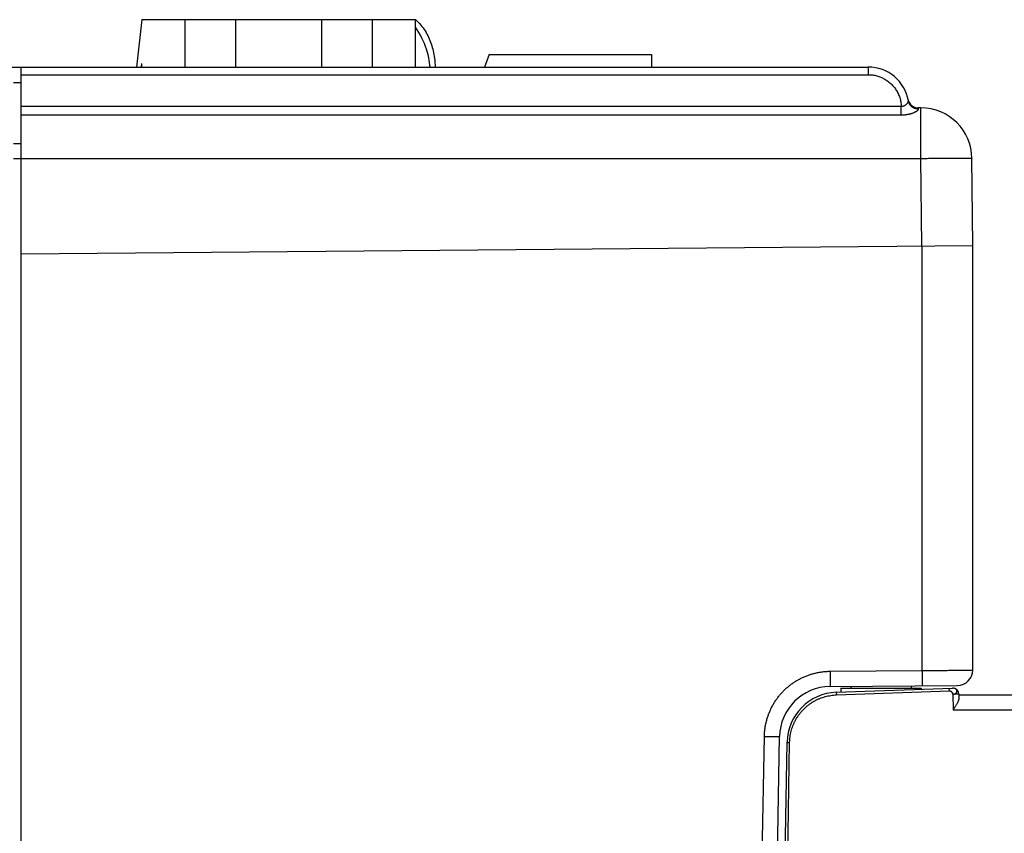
# Model space of a CAD drawing. Header units: inches. Extents: x 0 to 34, y 0 to 22.
# Tile 32 of 109: x 16.4 to 18.4, y 7.5 to 9.1. Entities that reach past the tile are written whole.
import ezdxf

# ---------------------------------------------------------------- set-up
doc = ezdxf.new("R2010")
doc.units = ezdxf.units.IN
doc.header["$LTSCALE"] = 1.87
doc.header["$MEASUREMENT"] = 0
doc.layers.get('0').update_dxf_attribs({"linetype": 'CONTINUOUS'})

msp = doc.modelspace()

# ---------------------------------------------------------------- linework, layer by layer
at = {"color": 7, "linetype": 'CONTINUOUS'}
for p, q in [((16.6888, 9.1332), (16.6781, 9.0401)), ((16.6888, 9.1332), (17.2254, 9.1332)), ((16.7732, 9.1332), (16.7732, 9.0401)), ((16.8726, 9.1332), (16.8726, 9.0401)), ((17.0415, 9.1332), (17.0415, 9.0401)), ((17.1409, 9.1332), (17.1409, 9.0401)), ((17.2254, 9.0401), (17.2254, 9.1332)), ((17.3699, 9.0651), (17.3608, 9.0401)), ((17.3699, 9.0651), (17.6888, 9.0651)), ((17.6888, 9.0651), (17.6888, 9.0401)), ((16.688, 9.0401), (16.6888, 9.047)), ((16.6888, 9.0401), (16.6888, 9.047)), ((16.1646, 9.0401), (18.1138, 9.0401)), ((16.4518, 5.4901), (16.4518, 9.0401)), ((16.4518, 9.0252), (18.1138, 9.0252)), ((18.1138, 9.0401), (18.1138, 9.0252)), ((16.4368, 9.0101), (16.4518, 9.0101)), ((16.4518, 8.9633), (18.1787, 8.9633)), ((16.4518, 8.9462), (18.1787, 8.9462)), ((18.2173, 8.9601), (18.2117, 8.9601)), ((18.2173, 8.8609), (18.2173, 8.9601)), ((16.4368, 8.8901), (16.4518, 8.8901)), ((16.4518, 8.8601), (16.4368, 8.8601)), ((16.4518, 8.8609), (18.2173, 8.8609)), ((18.2188, 8.6892), (18.2173, 8.8609)), ((18.3188, 8.6901), (18.3173, 8.8609)), ((16.4516, 8.8349), (16.4518, 8.8349)), ((16.4518, 8.6738), (18.3188, 8.6901)), ((18.2196, 7.8557), (18.2196, 8.6892)), ((18.3188, 7.8564), (18.3188, 8.6901)), ((18.039, 7.8542), (18.2196, 7.8557)), ((18.039, 7.8242), (18.289, 7.8264)), ((18.0797, 7.8245), (18.0797, 7.8208)), ((18.1978, 7.8256), (18.1978, 7.8208)), ((18.0511, 7.813), (18.2795, 7.8209)), ((18.0511, 7.813), (18.0513, 7.8078)), ((18.0513, 7.8078), (18.273, 7.8155)), ((18.06, 7.8208), (18.06, 7.8133)), ((18.06, 7.8208), (18.2175, 7.8208)), ((18.2175, 7.8208), (18.2175, 7.8188)), ((18.273, 7.8155), (18.2728, 7.8207)), ((18.2799, 7.809), (18.2805, 7.7778)), ((18.2917, 7.8093), (18.2919, 7.8018)), ((18.2918, 7.8081), (26.0058, 7.8081)), ((18.4613, 7.7778), (18.2805, 7.7778)), ((17.882, 6.1171), (17.9101, 7.7264)), ((17.9101, 7.7264), (17.9398, 7.7259)), ((17.9118, 6.1191), (17.9398, 7.7259)), ((17.9268, 6.12), (17.9546, 7.7148)), ((17.9319, 6.119), (17.9597, 7.7146))]:
    msp.add_line(p, q, dxfattribs=at)
for centre, radius, start, end in [((18.1138, 8.9601), 0.08, 9.8909, 90), ((18.2117, 8.9801), 0.02, 191.537, 270), ((18.2173, 8.8601), 0.1, 0.5, 90), ((18.2888, 7.8564), 0.03, 270.5, 360), ((18.0398, 7.7242), 0.1, 90.5, 179), ((18.0546, 7.713), 0.1, 92, 179), ((18.2799, 7.8091), 0.0118, 1, 86.4741)]:
    msp.add_arc(centre, radius, start, end, dxfattribs=at)
for points, knots in [([(17.2254, 9.1332), (17.2293, 9.1298), (17.2364, 9.1228), (17.2449, 9.1112), (17.2516, 9.0988), (17.2584, 9.0812), (17.2627, 9.0617), (17.2641, 9.0459), (17.2644, 9.0401)], [0, 0, 0, 0, 0.139574, 0.279148, 0.418721, 0.558295, 0.837443, 1, 1, 1, 1]), ([(17.2544, 9.0401), (17.2534, 9.0521), (17.2479, 9.0795), (17.235, 9.1045), (17.2254, 9.1182)], [0, 0, 0, 0, 0.425681, 1, 1, 1, 1]), ([(18.1138, 9.0252), (18.1152, 9.0252), (18.1181, 9.0251), (18.1224, 9.0247), (18.1266, 9.024), (18.1308, 9.023), (18.1349, 9.0217), (18.1389, 9.0202), (18.1429, 9.0184), (18.1467, 9.0163), (18.1503, 9.014), (18.1538, 9.0115), (18.1571, 9.0087), (18.1602, 9.0057), (18.1631, 9.0026), (18.1658, 8.9992), (18.1683, 8.9957), (18.1705, 8.992), (18.1725, 8.9882), (18.1742, 8.9842), (18.1757, 8.9802), (18.1769, 8.976), (18.1778, 8.9718), (18.1784, 8.9675), (18.1786, 8.9647), (18.1787, 8.9633)], [0, 0, 0, 0, 0.043417, 0.086918, 0.130442, 0.173945, 0.217439, 0.260938, 0.304434, 0.347919, 0.391398, 0.434877, 0.478358, 0.521842, 0.565329, 0.608815, 0.652304, 0.695797, 0.739289, 0.782774, 0.826257, 0.869754, 0.913243, 0.956675, 1, 1, 1, 1]), ([(18.1787, 8.9633), (18.179, 8.9632), (18.1797, 8.9632), (18.1807, 8.9633), (18.1817, 8.9635), (18.1827, 8.9637), (18.1838, 8.9641), (18.1849, 8.9646), (18.186, 8.9651), (18.187, 8.9658), (18.1881, 8.9666), (18.189, 8.9674), (18.1899, 8.9682), (18.1907, 8.9691), (18.1914, 8.97), (18.1919, 8.9709), (18.1923, 8.9717), (18.1925, 8.9724), (18.1926, 8.9731), (18.1926, 8.9736), (18.1926, 8.9738)], [0, 0, 0, 0, 0.050832, 0.10309, 0.156888, 0.213256, 0.27236, 0.334378, 0.399202, 0.466206, 0.53414, 0.60165, 0.667333, 0.729789, 0.787737, 0.840368, 0.88763, 0.929573, 0.96663, 1, 1, 1, 1]), ([(18.1787, 8.9462), (18.1787, 8.9465), (18.1787, 8.9472), (18.1787, 8.9482), (18.1787, 8.9494), (18.1787, 8.9507), (18.1787, 8.952), (18.1787, 8.9535), (18.1787, 8.955), (18.1787, 8.9566), (18.1787, 8.9582), (18.1787, 8.9599), (18.1787, 8.9616), (18.1787, 8.9627), (18.1787, 8.9633)], [0, 0, 0, 0, 0.054745, 0.116517, 0.184861, 0.259275, 0.339211, 0.424081, 0.51326, 0.606092, 0.701894, 0.799963, 0.899575, 1, 1, 1, 1]), ([(18.2123, 8.9577), (18.2117, 8.9577), (18.2105, 8.9577), (18.2088, 8.958), (18.2071, 8.9583), (18.2054, 8.9588), (18.2038, 8.9595), (18.2022, 8.9602), (18.2008, 8.9612), (18.1994, 8.9622), (18.1981, 8.9633), (18.1969, 8.9646), (18.1958, 8.966), (18.1949, 8.9674), (18.1941, 8.9689), (18.1934, 8.9705), (18.1929, 8.9721), (18.1927, 8.9732), (18.1926, 8.9738)], [0, 0, 0, 0, 0.06329, 0.126515, 0.189656, 0.252694, 0.315617, 0.378415, 0.44108, 0.503611, 0.566008, 0.628277, 0.690429, 0.752477, 0.814437, 0.876329, 0.938175, 1, 1, 1, 1]), ([(18.1787, 8.9462), (18.1796, 8.9462), (18.1814, 8.9462), (18.184, 8.9464), (18.1866, 8.9466), (18.1892, 8.947), (18.1918, 8.9474), (18.1942, 8.9479), (18.1966, 8.9485), (18.1988, 8.9492), (18.2009, 8.9499), (18.2028, 8.9506), (18.2046, 8.9513), (18.2061, 8.9521), (18.2075, 8.9528), (18.2087, 8.9535), (18.2098, 8.9542), (18.2106, 8.9549), (18.2113, 8.9555), (18.2118, 8.9561), (18.2121, 8.9567), (18.2123, 8.9572), (18.2123, 8.9576), (18.2123, 8.9577)], [0, 0, 0, 0, 0.071849, 0.143886, 0.215675, 0.286625, 0.35628, 0.424161, 0.489752, 0.55251, 0.611918, 0.667495, 0.718863, 0.765911, 0.808582, 0.84684, 0.88065, 0.91003, 0.935093, 0.956059, 0.973325, 0.987555, 1, 1, 1, 1]), ([(18.2123, 8.9577), (18.2122, 8.9581), (18.2121, 8.9586), (18.2119, 8.9594), (18.2118, 8.9598), (18.2118, 8.96), (18.2117, 8.9601)], [0, 0, 0, 0, 0.436389, 0.749193, 0.937278, 1, 1, 1, 1]), ([(18.2173, 8.8609), (18.2193, 8.861), (18.2233, 8.861), (18.2293, 8.861), (18.2353, 8.8611), (18.2412, 8.8611), (18.247, 8.8612), (18.2527, 8.8612), (18.2583, 8.8612), (18.2637, 8.8612), (18.2689, 8.8613), (18.274, 8.8613), (18.2789, 8.8613), (18.2835, 8.8613), (18.2879, 8.8613), (18.292, 8.8613), (18.2959, 8.8613), (18.2995, 8.8613), (18.3027, 8.8613), (18.3057, 8.8612), (18.3084, 8.8612), (18.3107, 8.8612), (18.3126, 8.8612), (18.3143, 8.8611), (18.3155, 8.8611), (18.3165, 8.8611), (18.3169, 8.861), (18.3173, 8.861), (18.3173, 8.8609)], [0, 0, 0, 0, 0.06037, 0.120519, 0.180229, 0.23928, 0.297459, 0.354551, 0.410351, 0.464652, 0.517259, 0.567978, 0.616624, 0.663021, 0.706999, 0.748397, 0.787065, 0.822862, 0.855656, 0.885329, 0.911772, 0.934889, 0.954596, 0.970822, 0.983508, 0.992611, 0.998101, 1, 1, 1, 1]), ([(16.4516, 8.6738), (16.4516, 8.6462), (16.4516, 8.5421), (16.4516, 8.3651), (16.4516, 8.1451), (16.4516, 7.9322), (16.4516, 7.7229), (16.4516, 7.5146), (16.4516, 7.3062), (16.4516, 7.0978), (16.4516, 6.8897), (16.4516, 6.6817), (16.4516, 6.4739), (16.4516, 6.2664), (16.4516, 6.0594), (16.4516, 5.8523), (16.4516, 5.7143), (16.4516, 5.6452)], [0, 0, 0, 0, 0.027325, 0.103118, 0.175357, 0.245239, 0.313962, 0.382665, 0.451608, 0.520406, 0.589054, 0.65776, 0.726443, 0.79492, 0.863243, 0.931555, 1, 1, 1, 1]), ([(17.9101, 7.7264), (17.9102, 7.7288), (17.9104, 7.7336), (17.9111, 7.7407), (17.9122, 7.7478), (17.9137, 7.7548), (17.9156, 7.7618), (17.9178, 7.7686), (17.9205, 7.7752), (17.9235, 7.7818), (17.9268, 7.7881), (17.9305, 7.7943), (17.9346, 7.8002), (17.9389, 7.8059), (17.9436, 7.8114), (17.9485, 7.8166), (17.9538, 7.8215), (17.9593, 7.8261), (17.965, 7.8304), (17.971, 7.8344), (17.9772, 7.838), (17.9835, 7.8413), (17.9901, 7.8442), (17.9968, 7.8468), (18.0036, 7.849), (18.0106, 7.8508), (18.0176, 7.8523), (18.0247, 7.8533), (18.0318, 7.854), (18.0366, 7.8542), (18.039, 7.8542)], [0, 0, 0, 0, 0.035522, 0.071165, 0.106893, 0.142668, 0.178456, 0.214222, 0.249954, 0.285671, 0.321388, 0.357116, 0.39285, 0.428583, 0.46431, 0.500033, 0.535757, 0.571485, 0.607219, 0.642951, 0.678676, 0.714391, 0.750108, 0.785843, 0.821611, 0.857396, 0.893162, 0.928875, 0.964499, 1, 1, 1, 1]), ([(18.039, 7.8542), (18.039, 7.8534), (18.039, 7.8518), (18.039, 7.8495), (18.039, 7.8472), (18.039, 7.8449), (18.039, 7.8427), (18.039, 7.8406), (18.0391, 7.8385), (18.0391, 7.8366), (18.0391, 7.8347), (18.0391, 7.833), (18.0391, 7.8314), (18.0391, 7.83), (18.0391, 7.8286), (18.0391, 7.8275), (18.039, 7.8265), (18.039, 7.8257), (18.039, 7.8251), (18.039, 7.8246), (18.039, 7.8244), (18.039, 7.8242), (18.039, 7.8242)], [0, 0, 0, 0, 0.078449, 0.156414, 0.233414, 0.308974, 0.38263, 0.453927, 0.522425, 0.587702, 0.649356, 0.707007, 0.760299, 0.808905, 0.852524, 0.890888, 0.923761, 0.95094, 0.97226, 0.98759, 0.996843, 1, 1, 1, 1]), ([(18.2196, 7.8557), (18.2216, 7.8558), (18.2256, 7.8558), (18.2316, 7.8558), (18.2375, 7.8559), (18.2434, 7.8559), (18.2492, 7.8559), (18.2548, 7.856), (18.2604, 7.856), (18.2657, 7.856), (18.271, 7.8561), (18.276, 7.8561), (18.2808, 7.8561), (18.2854, 7.8561), (18.2897, 7.8562), (18.2938, 7.8562), (18.2976, 7.8562), (18.3011, 7.8562), (18.3044, 7.8563), (18.3073, 7.8563), (18.3099, 7.8563), (18.3122, 7.8563), (18.3142, 7.8563), (18.3158, 7.8563), (18.317, 7.8563), (18.3179, 7.8563), (18.3185, 7.8564), (18.3187, 7.8564), (18.3188, 7.8564)], [0, 0, 0, 0, 0.060599, 0.120965, 0.180861, 0.24006, 0.298349, 0.355519, 0.411365, 0.465689, 0.518289, 0.568972, 0.617551, 0.66385, 0.707714, 0.748997, 0.787561, 0.823272, 0.855998, 0.885614, 0.912011, 0.93509, 0.954766, 0.970967, 0.983633, 0.992715, 0.998178, 1, 1, 1, 1]), ([(18.2196, 7.8557), (18.2196, 7.855), (18.2197, 7.8534), (18.2197, 7.8511), (18.2197, 7.8488), (18.2197, 7.8465), (18.2197, 7.8443), (18.2197, 7.8422), (18.2197, 7.8401), (18.2197, 7.8382), (18.2197, 7.8363), (18.2197, 7.8346), (18.2197, 7.833), (18.2197, 7.8315), (18.2197, 7.8302), (18.2197, 7.8291), (18.2197, 7.8281), (18.2197, 7.8273), (18.2197, 7.8267), (18.2197, 7.8262), (18.2196, 7.8259), (18.2197, 7.8257), (18.2196, 7.8257)], [0, 0, 0, 0, 0.078449, 0.156413, 0.233413, 0.308974, 0.38263, 0.453926, 0.522424, 0.587701, 0.649355, 0.707006, 0.760299, 0.808905, 0.852524, 0.890888, 0.923761, 0.950941, 0.97226, 0.987591, 0.996843, 1, 1, 1, 1]), ([(17.9597, 7.7146), (17.9598, 7.7165), (17.9599, 7.7202), (17.9605, 7.7257), (17.9614, 7.7312), (17.9626, 7.7366), (17.9642, 7.7419), (17.966, 7.7471), (17.9682, 7.7522), (17.9706, 7.7572), (17.9733, 7.762), (17.9763, 7.7667), (17.9796, 7.7712), (17.9831, 7.7755), (17.9869, 7.7795), (17.9909, 7.7834), (17.9951, 7.787), (17.9995, 7.7903), (18.0041, 7.7934), (18.0089, 7.7962), (18.0138, 7.7987), (18.0189, 7.801), (18.0241, 7.8029), (18.0294, 7.8045), (18.0348, 7.8058), (18.0403, 7.8068), (18.0458, 7.8075), (18.0494, 7.8077), (18.0513, 7.8078)], [0, 0, 0, 0, 0.038427, 0.076901, 0.115382, 0.153854, 0.192325, 0.230796, 0.269263, 0.307726, 0.346186, 0.384644, 0.423099, 0.461552, 0.500004, 0.538456, 0.576909, 0.615364, 0.65382, 0.69228, 0.730742, 0.769208, 0.807677, 0.846147, 0.884616, 0.923097, 0.961571, 1, 1, 1, 1]), ([(18.2799, 7.809), (18.2799, 7.8092), (18.2799, 7.8097), (18.2797, 7.8103), (18.2795, 7.8109), (18.2793, 7.8115), (18.2789, 7.812), (18.2785, 7.8126), (18.2781, 7.8131), (18.2777, 7.8136), (18.2771, 7.814), (18.2764, 7.8145), (18.2757, 7.815), (18.2749, 7.8153), (18.2742, 7.8154), (18.2736, 7.8155), (18.2732, 7.8156), (18.273, 7.8155)], [0, 0, 0, 0, 0.059548, 0.119954, 0.181383, 0.24385, 0.307257, 0.371419, 0.436093, 0.501001, 0.56585, 0.630352, 0.757186, 0.819284, 0.880366, 0.940521, 1, 1, 1, 1]), ([(18.2806, 7.8209), (18.2805, 7.8209), (18.2802, 7.8209), (18.2798, 7.821), (18.2795, 7.8209)], [0, 0, 0, 0, 0.069319, 1, 1, 1, 1]), ([(18.2799, 7.809), (18.2802, 7.809), (18.2808, 7.8091), (18.2816, 7.8092), (18.2824, 7.8094), (18.2832, 7.8097), (18.284, 7.81), (18.2847, 7.8104), (18.2854, 7.8108), (18.286, 7.8112), (18.2865, 7.8117), (18.287, 7.8123), (18.2874, 7.8128), (18.2877, 7.8134), (18.2879, 7.814), (18.288, 7.8146), (18.288, 7.8153), (18.288, 7.8159), (18.2878, 7.8165), (18.2876, 7.8171), (18.2873, 7.8177), (18.2869, 7.8182), (18.2864, 7.8187), (18.2858, 7.8192), (18.2852, 7.8196), (18.2846, 7.8199), (18.2839, 7.8203), (18.2831, 7.8205), (18.2826, 7.8206), (18.2824, 7.8207)], [0, 0, 0, 0, 0.042624, 0.085664, 0.128827, 0.171822, 0.214312, 0.255857, 0.296075, 0.334698, 0.371636, 0.40706, 0.441217, 0.474385, 0.506849, 0.539007, 0.570993, 0.602702, 0.634616, 0.667179, 0.700412, 0.734412, 0.769478, 0.805658, 0.842955, 0.881635, 0.921774, 0.963342, 1, 1, 1, 1]), ([(18.2917, 7.8093), (18.2917, 7.8093), (18.2916, 7.8093), (18.2915, 7.8093), (18.2912, 7.8093), (18.2908, 7.8093), (18.2903, 7.8093), (18.2897, 7.8092), (18.2891, 7.8092), (18.2883, 7.8092), (18.2874, 7.8092), (18.2865, 7.8092), (18.2855, 7.8091), (18.2845, 7.8091), (18.2834, 7.8091), (18.2822, 7.8091), (18.2811, 7.8091), (18.2803, 7.809), (18.2799, 7.809)], [0, 0, 0, 0, 0.004774, 0.018836, 0.042197, 0.074823, 0.116551, 0.166984, 0.225454, 0.291301, 0.363966, 0.442822, 0.527144, 0.616106, 0.708821, 0.804355, 0.901743, 1, 1, 1, 1]), ([(18.2815, 7.8208), (18.2815, 7.8208), (18.2813, 7.8209), (18.2811, 7.8209), (18.2809, 7.8209)], [0, 0, 0, 0, 0.222055, 1, 1, 1, 1]), ([(18.2824, 7.8207), (18.2824, 7.8207), (18.2822, 7.8207), (18.2821, 7.8207), (18.2821, 7.8207)], [0, 0, 0, 0, 0.387699, 1, 1, 1, 1]), ([(18.2919, 7.8018), (18.2919, 7.8015), (18.2919, 7.8008), (18.2917, 7.7998), (18.2914, 7.7987), (18.291, 7.7974), (18.2905, 7.796), (18.2899, 7.7945), (18.2891, 7.7928), (18.2882, 7.791), (18.2872, 7.7891), (18.286, 7.787), (18.2847, 7.7848), (18.2833, 7.7825), (18.2819, 7.7802), (18.281, 7.7786), (18.2805, 7.7778)], [0, 0, 0, 0, 0.033448, 0.071526, 0.11481, 0.163668, 0.218679, 0.280427, 0.349098, 0.424934, 0.507845, 0.597243, 0.692504, 0.792258, 0.895228, 1, 1, 1, 1]), ([(17.9546, 7.7148), (17.9546, 7.7148), (17.9547, 7.7148), (17.9548, 7.7147), (17.955, 7.7148), (17.9552, 7.7147), (17.9555, 7.7147), (17.9559, 7.7147), (17.9564, 7.7147), (17.9568, 7.7147), (17.9574, 7.7147), (17.9579, 7.7147), (17.9585, 7.7147), (17.9591, 7.7146), (17.9595, 7.7146), (17.9597, 7.7146)], [0, 0, 0, 0, 0.007366, 0.029155, 0.065091, 0.114655, 0.177127, 0.251596, 0.336977, 0.432025, 0.535354, 0.645456, 0.760728, 0.879486, 1, 1, 1, 1])]:
    msp.add_open_spline(points, degree=3, knots=knots, dxfattribs=at)
for points in [[(16.4516, 8.8349), (16.4516, 8.7812), (16.4516, 8.7275), (16.4516, 8.6738)], [(18.2809, 7.8209), (18.2808, 7.8209), (18.2807, 7.8209), (18.2806, 7.8209)], [(18.2821, 7.8207), (18.2819, 7.8208), (18.2817, 7.8208), (18.2815, 7.8208)]]:
    msp.add_open_spline(points, degree=3, dxfattribs=at)

doc.saveas('drawing.dxf')
